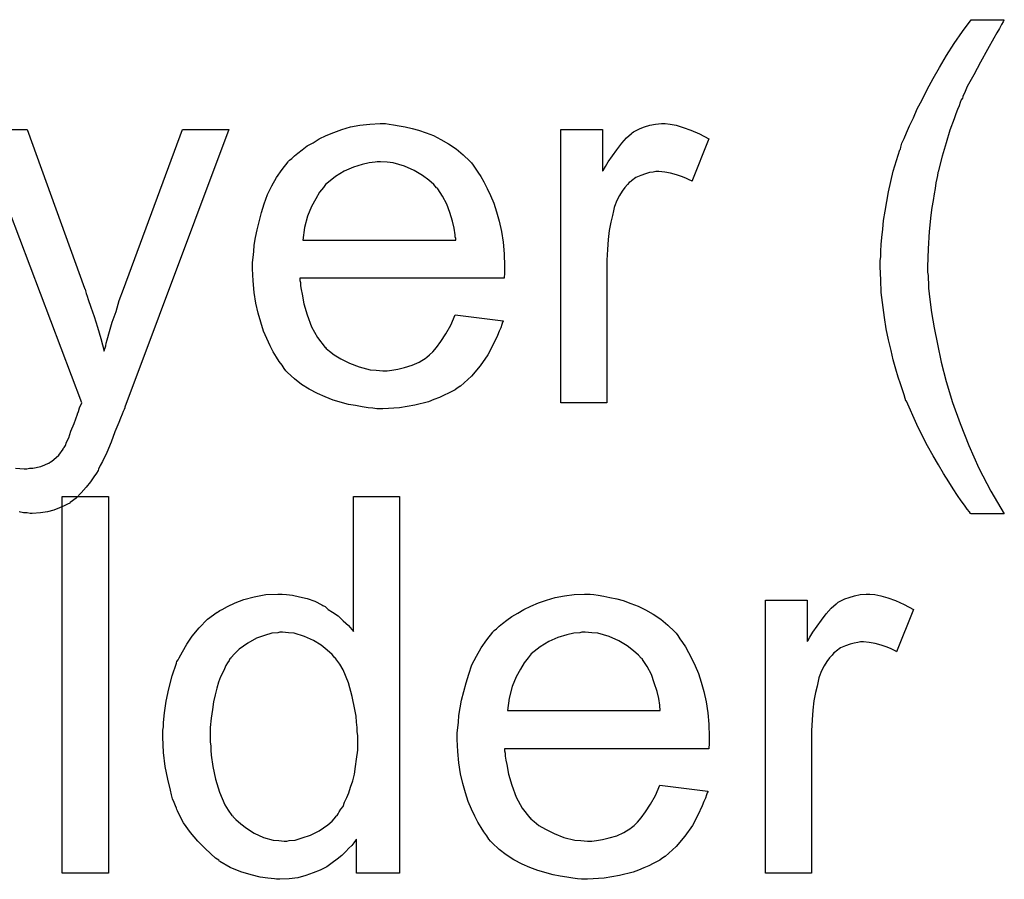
# Model space of a CAD drawing. Extents: x -1.7 to 9, y -2.8 to 5.2.
# Tile 11 of 227: x 0.732 to 0.941, y -1.39 to -1.207. Entities that reach past the tile are written whole.
import ezdxf

# ---------------------------------------------------------------- set-up
doc = ezdxf.new("R2010")
doc.units = 0
doc.layers.add('qfn32-50-23-b_copper_signal_bot', color=5, linetype='CONTINUOUS')
doc.layers.add('qfn32-50-23-b_soldermask_bot', color=1, linetype='CONTINUOUS')

msp = doc.modelspace()

# ---------------------------------------------------------------- linework, layer by layer
at = {"layer": 'qfn32-50-23-b_copper_signal_bot', "color": 5}
for points in [[(0.941319, -1.207588), (0.941203, -1.207935), (0.940856, -1.208513), (0.940393, -1.209323), (0.939814, -1.210249), (0.939236, -1.211406), (0.937848, -1.213835), (0.936343, -1.216497), (0.934955, -1.219158), (0.933567, -1.221703), (0.933104, -1.222744), (0.932641, -1.223786), (0.932641, -1.223901), (0.932525, -1.224133), (0.932294, -1.22448), (0.932063, -1.225058), (0.931831, -1.225753), (0.931484, -1.226562), (0.931137, -1.227488), (0.93079, -1.228529), (0.929864, -1.230959), (0.929054, -1.23362), (0.928245, -1.236513), (0.927435, -1.239521), (0.927435, -1.239637), (0.927319, -1.239984), (0.927203, -1.240562), (0.927087, -1.241256), (0.926856, -1.242182), (0.92674, -1.243339), (0.926509, -1.244496), (0.926278, -1.245884), (0.926046, -1.247389), (0.925815, -1.249008), (0.925468, -1.252479), (0.925236, -1.256182), (0.925121, -1.26), (0.925121, -1.260116), (0.925121, -1.260347), (0.925121, -1.260694), (0.925121, -1.261157), (0.925236, -1.261851), (0.925236, -1.262545), (0.925352, -1.263471), (0.925352, -1.264512), (0.925583, -1.266942), (0.925931, -1.269719), (0.926509, -1.272958), (0.927203, -1.276429), (0.928013, -1.280247), (0.929054, -1.284412), (0.930443, -1.288809), (0.932063, -1.293321), (0.933914, -1.297949), (0.935996, -1.302809), (0.938542, -1.307668), (0.941434, -1.312528), (0.934377, -1.312528), (0.934261, -1.312412), (0.934029, -1.312065), (0.933567, -1.311486), (0.932988, -1.310676), (0.932294, -1.309751), (0.931484, -1.308594), (0.930558, -1.307205), (0.929633, -1.305701), (0.928476, -1.303966), (0.927435, -1.302115), (0.926278, -1.300148), (0.925121, -1.298065), (0.923964, -1.295867), (0.922807, -1.293553), (0.920608, -1.288578), (0.920493, -1.288462), (0.920377, -1.287999), (0.920145, -1.287189), (0.919798, -1.286148), (0.919336, -1.284875), (0.918873, -1.283487), (0.91841, -1.281751), (0.917832, -1.279784), (0.917369, -1.277818), (0.91679, -1.275504), (0.916327, -1.27319), (0.91598, -1.27076), (0.915286, -1.265438), (0.91517, -1.262777), (0.915055, -1.26), (0.915055, -1.259884), (0.915055, -1.259421), (0.915055, -1.258727), (0.91517, -1.257802), (0.91517, -1.256645), (0.915286, -1.255256), (0.915402, -1.253752), (0.915633, -1.252016), (0.915749, -1.250165), (0.916096, -1.248198), (0.91679, -1.244033), (0.917832, -1.239637), (0.91922, -1.235124), (0.919336, -1.235009), (0.919451, -1.234546), (0.919683, -1.233736), (0.920145, -1.232695), (0.920608, -1.231538), (0.921303, -1.230034), (0.922112, -1.228298), (0.922922, -1.226447), (0.923964, -1.22448), (0.925005, -1.222282), (0.926278, -1.219968), (0.927666, -1.217654), (0.92917, -1.215108), (0.93079, -1.212563), (0.932525, -1.210017), (0.934377, -1.207472), (0.941434, -1.207472), (0.941319, -1.207588)], [(0.810693, -1.229686), (0.811619, -1.229802), (0.812776, -1.230034), (0.814049, -1.230265), (0.815553, -1.230612), (0.816941, -1.230959), (0.818561, -1.231538), (0.820065, -1.232116), (0.821685, -1.232926), (0.823305, -1.233852), (0.824924, -1.234893), (0.826428, -1.236166), (0.827817, -1.237554), (0.827933, -1.23767), (0.828164, -1.237901), (0.828511, -1.238364), (0.828974, -1.239058), (0.829552, -1.239868), (0.830131, -1.240794), (0.830825, -1.241951), (0.831519, -1.243339), (0.832213, -1.244843), (0.832908, -1.246463), (0.833486, -1.248314), (0.834065, -1.250281), (0.834528, -1.252479), (0.834875, -1.254793), (0.835106, -1.257223), (0.835222, -1.259884), (0.835222, -1.26), (0.835222, -1.260463), (0.835222, -1.261273), (0.835106, -1.262429), (0.791718, -1.262429), (0.791718, -1.262545), (0.791718, -1.262892), (0.791834, -1.263355), (0.791834, -1.264049), (0.79195, -1.264859), (0.792181, -1.265785), (0.792528, -1.267867), (0.793223, -1.270181), (0.794148, -1.272727), (0.795421, -1.275041), (0.797041, -1.277123), (0.797156, -1.277123), (0.797272, -1.277355), (0.797966, -1.277933), (0.799008, -1.278743), (0.800396, -1.279553), (0.802247, -1.280479), (0.80433, -1.281289), (0.806644, -1.281867), (0.807917, -1.281983), (0.809305, -1.282099), (0.810231, -1.282099), (0.811272, -1.281983), (0.812544, -1.281751), (0.813933, -1.281404), (0.815553, -1.280941), (0.817057, -1.280247), (0.818561, -1.279322), (0.818677, -1.279206), (0.819255, -1.278743), (0.819949, -1.278049), (0.820759, -1.277123), (0.821685, -1.275851), (0.822726, -1.274231), (0.823767, -1.27238), (0.824693, -1.270181), (0.834875, -1.271454), (0.834875, -1.27157), (0.834759, -1.271801), (0.834643, -1.272264), (0.834412, -1.272958), (0.834065, -1.273652), (0.833718, -1.274578), (0.832792, -1.276545), (0.831635, -1.278743), (0.830015, -1.281057), (0.828164, -1.283255), (0.82585, -1.285338), (0.825734, -1.285338), (0.825503, -1.28557), (0.825156, -1.285801), (0.824693, -1.286148), (0.823999, -1.286495), (0.823305, -1.286842), (0.822379, -1.287305), (0.821338, -1.287768), (0.820181, -1.288231), (0.819024, -1.288693), (0.816131, -1.289388), (0.812892, -1.289966), (0.809305, -1.290197), (0.808032, -1.290197), (0.807222, -1.290082), (0.806181, -1.289966), (0.804908, -1.289735), (0.80352, -1.289503), (0.802016, -1.289272), (0.798776, -1.288346), (0.797041, -1.287652), (0.795421, -1.286958), (0.793685, -1.286032), (0.792066, -1.284991), (0.790562, -1.283834), (0.789057, -1.282446), (0.788942, -1.28233), (0.78871, -1.282099), (0.788363, -1.281636), (0.7879, -1.280941), (0.787322, -1.280132), (0.786743, -1.279206), (0.786049, -1.278049), (0.785355, -1.276776), (0.784661, -1.275272), (0.783967, -1.273652), (0.783388, -1.271801), (0.78281, -1.269834), (0.782347, -1.267752), (0.782, -1.265438), (0.781768, -1.263008), (0.781653, -1.260463), (0.781653, -1.260347), (0.781653, -1.259768), (0.781653, -1.259074), (0.781768, -1.258033), (0.781884, -1.25676), (0.782, -1.255372), (0.782231, -1.253752), (0.782578, -1.252132), (0.783504, -1.24843), (0.784082, -1.246579), (0.784777, -1.244612), (0.785702, -1.242761), (0.786743, -1.241025), (0.7879, -1.23929), (0.789173, -1.23767), (0.789289, -1.237554), (0.78952, -1.237323), (0.789983, -1.236976), (0.790562, -1.236397), (0.791256, -1.235819), (0.792181, -1.235124), (0.793223, -1.234314), (0.794495, -1.23362), (0.795768, -1.23281), (0.797272, -1.232116), (0.798892, -1.231422), (0.800627, -1.230843), (0.802479, -1.230265), (0.804446, -1.229918), (0.806528, -1.229686), (0.808726, -1.229571), (0.809883, -1.229571), (0.810693, -1.229686)], [(0.870394, -1.229686), (0.871667, -1.229918), (0.873171, -1.230381), (0.874791, -1.230959), (0.876642, -1.231769), (0.878609, -1.23281), (0.875023, -1.241835), (0.874907, -1.241719), (0.874444, -1.241488), (0.87375, -1.241141), (0.872824, -1.240794), (0.871783, -1.240447), (0.87051, -1.240099), (0.869237, -1.239868), (0.867965, -1.239752), (0.867386, -1.239752), (0.866808, -1.239868), (0.865998, -1.239984), (0.865188, -1.240215), (0.864147, -1.240562), (0.863105, -1.241025), (0.86218, -1.241719), (0.862064, -1.241835), (0.861717, -1.242066), (0.86137, -1.242529), (0.860791, -1.243108), (0.860213, -1.243918), (0.859634, -1.244843), (0.859056, -1.245884), (0.858593, -1.247157), (0.858477, -1.247389), (0.858362, -1.248083), (0.85813, -1.249124), (0.857783, -1.250512), (0.857436, -1.252248), (0.857205, -1.254215), (0.857089, -1.256297), (0.856973, -1.258611), (0.856973, -1.288925), (0.847139, -1.288925), (0.847139, -1.230843), (0.856048, -1.230843), (0.856048, -1.239637), (0.856163, -1.239521), (0.856626, -1.238711), (0.857205, -1.23767), (0.85813, -1.236397), (0.859056, -1.235124), (0.860097, -1.233736), (0.861139, -1.232579), (0.86218, -1.231653), (0.862295, -1.231538), (0.862643, -1.231306), (0.863337, -1.230959), (0.864031, -1.230612), (0.864957, -1.230265), (0.866114, -1.229918), (0.867271, -1.229686), (0.868543, -1.229571), (0.869353, -1.229571), (0.870394, -1.229686)], [(0.731207, -1.302809), (0.733059, -1.302925), (0.733637, -1.302925), (0.734216, -1.302809), (0.73491, -1.302809), (0.736645, -1.302462), (0.737455, -1.302115), (0.738265, -1.301767), (0.738381, -1.301767), (0.738612, -1.301536), (0.738959, -1.301305), (0.739422, -1.300958), (0.740463, -1.300032), (0.741389, -1.298759), (0.741389, -1.298644), (0.74162, -1.298412), (0.741852, -1.297949), (0.742083, -1.297255), (0.742546, -1.29633), (0.743009, -1.294941), (0.743703, -1.293321), (0.744397, -1.291354), (0.744397, -1.291239), (0.744629, -1.290776), (0.74486, -1.289966), (0.745323, -1.288925), (0.72334, -1.230843), (0.733753, -1.230843), (0.745901, -1.264512), (0.745901, -1.264628), (0.746017, -1.264744), (0.746133, -1.265091), (0.746248, -1.265669), (0.74648, -1.266248), (0.746711, -1.266942), (0.74729, -1.268562), (0.747984, -1.270528), (0.748678, -1.272842), (0.749372, -1.275272), (0.750067, -1.277933), (0.750067, -1.277818), (0.750182, -1.277586), (0.750298, -1.277239), (0.750414, -1.276776), (0.750529, -1.276198), (0.750761, -1.275504), (0.751223, -1.273768), (0.751802, -1.271801), (0.752612, -1.269487), (0.753306, -1.267173), (0.754232, -1.264744), (0.766727, -1.230843), (0.776562, -1.230843), (0.754463, -1.28985)], [(0.808842, -1.23767), (0.808148, -1.23767), (0.807685, -1.237785), (0.806412, -1.237901), (0.804908, -1.238248), (0.803057, -1.238827), (0.80109, -1.239637), (0.799239, -1.240794), (0.797388, -1.242298), (0.797156, -1.242529), (0.796694, -1.243108), (0.795884, -1.244149), (0.795074, -1.245537), (0.794148, -1.247157), (0.793338, -1.24924), (0.792644, -1.251669), (0.792297, -1.254331), (0.824809, -1.254331), (0.824809, -1.254215), (0.824809, -1.253983), (0.824693, -1.253636), (0.824693, -1.253174), (0.824462, -1.251785), (0.824115, -1.250281), (0.823536, -1.24843), (0.822957, -1.246694), (0.822032, -1.244959), (0.820991, -1.243455), (0.820991, -1.243339), (0.820759, -1.243223), (0.820181, -1.242529), (0.819139, -1.241603), (0.817751, -1.240562), (0.816015, -1.239521), (0.813933, -1.238595), (0.811503, -1.237901), (0.810231, -1.237785), (0.808842, -1.23767)], [(0.754463, -1.28985), (0.754463, -1.289966), (0.754347, -1.290313), (0.754116, -1.290776), (0.753885, -1.291354), (0.753538, -1.292164), (0.75319, -1.29309), (0.75238, -1.295057), (0.751571, -1.297255), (0.750645, -1.299454), (0.749719, -1.30142), (0.749257, -1.30223), (0.748909, -1.30304), (0.748794, -1.303272), (0.748447, -1.30385), (0.747868, -1.30466), (0.747174, -1.305701), (0.746248, -1.306858), (0.745207, -1.308015), (0.744166, -1.309172), (0.742893, -1.310098), (0.742777, -1.310214), (0.742315, -1.310445), (0.74162, -1.310792), (0.740579, -1.311255), (0.739422, -1.311718), (0.738034, -1.312065), (0.73653, -1.312296), (0.734794, -1.312412), (0.734331, -1.312412), (0.733753, -1.312296), (0.732943, -1.312296), (0.732017, -1.312065)]]:
    msp.add_lwpolyline(points, dxfattribs=at)
at = {"layer": 'qfn32-50-23-b_soldermask_bot', "color": 1}
for points in [[(0.750992, -1.388925), (0.741158, -1.388925), (0.741158, -1.30886), (0.750992, -1.30886), (0.750992, -1.388925)], [(0.812892, -1.388925), (0.803751, -1.388925), (0.803751, -1.381636), (0.803636, -1.381751), (0.80352, -1.381983), (0.803173, -1.382446), (0.80271, -1.383024), (0.802131, -1.383603), (0.801437, -1.384297), (0.800627, -1.385107), (0.799586, -1.385917), (0.798545, -1.386726), (0.797388, -1.387536), (0.795999, -1.388231), (0.794495, -1.388809), (0.792991, -1.389388), (0.791256, -1.38985), (0.789404, -1.390082), (0.787438, -1.390197), (0.786743, -1.390197), (0.786281, -1.390082), (0.784892, -1.389966), (0.783272, -1.389735), (0.781306, -1.389272), (0.779107, -1.388578), (0.776909, -1.387652), (0.774711, -1.386379), (0.774595, -1.386379), (0.774479, -1.386148), (0.773785, -1.385685), (0.772744, -1.38476), (0.771471, -1.383603), (0.769967, -1.382099), (0.768463, -1.380247), (0.766959, -1.378165), (0.765686, -1.375735), (0.765686, -1.375619), (0.76557, -1.375388), (0.765455, -1.375041), (0.765223, -1.374578), (0.764992, -1.373884), (0.764645, -1.373074), (0.764413, -1.372264), (0.764182, -1.371223), (0.763603, -1.368909), (0.763025, -1.366248), (0.762678, -1.363239), (0.762562, -1.36), (0.762562, -1.359884), (0.762562, -1.359653), (0.762562, -1.35919), (0.762562, -1.358496), (0.762678, -1.357802), (0.762678, -1.356876), (0.762909, -1.354793), (0.763256, -1.352364), (0.763835, -1.349703), (0.764529, -1.346926), (0.765455, -1.344265), (0.765455, -1.344149), (0.76557, -1.343918), (0.765802, -1.34357), (0.766033, -1.343108), (0.766727, -1.341835), (0.767653, -1.340215), (0.76881, -1.33848), (0.770314, -1.336744), (0.772049, -1.334893), (0.774132, -1.333389), (0.774248, -1.333389), (0.774364, -1.333273), (0.774711, -1.333042), (0.775173, -1.33281), (0.77633, -1.332232), (0.77795, -1.331422), (0.779801, -1.330728), (0.782, -1.330149), (0.784429, -1.329686), (0.786975, -1.329571), (0.7879, -1.329571), (0.788826, -1.329686), (0.790099, -1.329802), (0.791603, -1.330149), (0.793223, -1.330496), (0.794842, -1.331075), (0.796346, -1.331885), (0.796578, -1.332), (0.797041, -1.332232), (0.797735, -1.33281), (0.79866, -1.333389), (0.799817, -1.334199), (0.800859, -1.33524), (0.802016, -1.336281), (0.803057, -1.337554), (0.803057, -1.30886), (0.812892, -1.30886), (0.812892, -1.388925)], [(0.854197, -1.329686), (0.855122, -1.329802), (0.856279, -1.330034), (0.857552, -1.330265), (0.859056, -1.330612), (0.860444, -1.330959), (0.862064, -1.331538), (0.863568, -1.332116), (0.865188, -1.332926), (0.866808, -1.333852), (0.868428, -1.334893), (0.869932, -1.336166), (0.87132, -1.337554), (0.871436, -1.33767), (0.871667, -1.337901), (0.872014, -1.338364), (0.872477, -1.339058), (0.873056, -1.339868), (0.873634, -1.340794), (0.874328, -1.341951), (0.875023, -1.343339), (0.875717, -1.344843), (0.876411, -1.346463), (0.876989, -1.348314), (0.877568, -1.350281), (0.878031, -1.352479), (0.878378, -1.354793), (0.878609, -1.357223), (0.878725, -1.359884), (0.878725, -1.36), (0.878725, -1.360463), (0.878725, -1.361273), (0.878609, -1.362429), (0.835222, -1.362429), (0.835222, -1.362545), (0.835222, -1.362892), (0.835337, -1.363355), (0.835337, -1.364049), (0.835453, -1.364859), (0.835684, -1.365785), (0.836032, -1.367867), (0.836726, -1.370181), (0.837651, -1.372727), (0.838924, -1.375041), (0.840544, -1.377123), (0.84066, -1.377123), (0.840775, -1.377355), (0.84147, -1.377933), (0.842511, -1.378743), (0.843899, -1.379553), (0.84575, -1.380479), (0.847833, -1.381289), (0.850147, -1.381867), (0.85142, -1.381983), (0.852808, -1.382099), (0.853734, -1.382099), (0.854775, -1.381983), (0.856048, -1.381751), (0.857436, -1.381404), (0.859056, -1.380941), (0.86056, -1.380247), (0.862064, -1.379322), (0.86218, -1.379206), (0.862758, -1.378743), (0.863452, -1.378049), (0.864262, -1.377123), (0.865188, -1.375851), (0.866229, -1.374231), (0.867271, -1.37238), (0.868196, -1.370181), (0.878378, -1.371454), (0.878378, -1.37157), (0.878262, -1.371801), (0.878146, -1.372264), (0.877915, -1.372958), (0.877568, -1.373652), (0.877221, -1.374578), (0.876295, -1.376545), (0.875138, -1.378743), (0.873518, -1.381057), (0.871667, -1.383255), (0.869353, -1.385338), (0.869237, -1.385338), (0.869006, -1.38557), (0.868659, -1.385801), (0.868196, -1.386148), (0.867502, -1.386495), (0.866808, -1.386842), (0.865882, -1.387305), (0.864841, -1.387768), (0.863684, -1.388231), (0.862527, -1.388693), (0.859634, -1.389388), (0.856395, -1.389966), (0.852808, -1.390197), (0.851535, -1.390197), (0.850726, -1.390082), (0.849684, -1.389966), (0.848412, -1.389735), (0.847023, -1.389503), (0.845519, -1.389272), (0.842279, -1.388346), (0.840544, -1.387652), (0.838924, -1.386958), (0.837189, -1.386032), (0.835569, -1.384991), (0.834065, -1.383834), (0.832561, -1.382446), (0.832445, -1.38233), (0.832213, -1.382099), (0.831866, -1.381636), (0.831404, -1.380941), (0.830825, -1.380132), (0.830247, -1.379206), (0.829552, -1.378049), (0.828858, -1.376776), (0.828164, -1.375272), (0.82747, -1.373652), (0.826891, -1.371801), (0.826313, -1.369834), (0.82585, -1.367752), (0.825503, -1.365438), (0.825271, -1.363008), (0.825156, -1.360463), (0.825156, -1.360347), (0.825156, -1.359768), (0.825156, -1.359074), (0.825271, -1.358033), (0.825387, -1.35676), (0.825503, -1.355372), (0.825734, -1.353752), (0.826081, -1.352132), (0.827007, -1.34843), (0.827586, -1.346579), (0.82828, -1.344612), (0.829205, -1.342761), (0.830247, -1.341025), (0.831404, -1.33929), (0.832676, -1.33767), (0.832792, -1.337554), (0.833023, -1.337323), (0.833486, -1.336976), (0.834065, -1.336397), (0.834759, -1.335819), (0.835684, -1.335124), (0.836726, -1.334314), (0.837999, -1.33362), (0.839271, -1.33281), (0.840775, -1.332116), (0.842395, -1.331422), (0.844131, -1.330843), (0.845982, -1.330265), (0.847949, -1.329918), (0.850031, -1.329686), (0.85223, -1.329571), (0.853387, -1.329571), (0.854197, -1.329686)], [(0.913898, -1.329686), (0.91517, -1.329918), (0.916674, -1.330381), (0.918294, -1.330959), (0.920145, -1.331769), (0.922112, -1.33281), (0.918526, -1.341835), (0.91841, -1.341719), (0.917947, -1.341488), (0.917253, -1.341141), (0.916327, -1.340794), (0.915286, -1.340447), (0.914013, -1.340099), (0.912741, -1.339868), (0.911468, -1.339752), (0.910889, -1.339752), (0.910311, -1.339868), (0.909501, -1.339984), (0.908691, -1.340215), (0.90765, -1.340562), (0.906609, -1.341025), (0.905683, -1.341719), (0.905567, -1.341835), (0.90522, -1.342066), (0.904873, -1.342529), (0.904295, -1.343108), (0.903716, -1.343918), (0.903138, -1.344843), (0.902559, -1.345884), (0.902096, -1.347157), (0.901981, -1.347389), (0.901865, -1.348083), (0.901634, -1.349124), (0.901286, -1.350512), (0.900939, -1.352248), (0.900708, -1.354215), (0.900592, -1.356297), (0.900476, -1.358611), (0.900476, -1.388925), (0.890642, -1.388925), (0.890642, -1.330843), (0.899551, -1.330843), (0.899551, -1.339637), (0.899667, -1.339521), (0.900129, -1.338711), (0.900708, -1.33767), (0.901634, -1.336397), (0.902559, -1.335124), (0.9036, -1.333736), (0.904642, -1.332579), (0.905683, -1.331653), (0.905799, -1.331538), (0.906146, -1.331306), (0.90684, -1.330959), (0.907534, -1.330612), (0.90846, -1.330265), (0.909617, -1.329918), (0.910774, -1.329686), (0.912047, -1.329571), (0.912856, -1.329571), (0.913898, -1.329686)], [(0.788016, -1.33767), (0.787438, -1.33767), (0.786975, -1.337785), (0.785702, -1.337901), (0.784198, -1.338364), (0.782462, -1.338942), (0.780611, -1.339984), (0.77876, -1.341256), (0.777835, -1.342182), (0.777025, -1.343108), (0.777025, -1.343223), (0.776793, -1.343339), (0.776678, -1.343686), (0.77633, -1.344149), (0.775983, -1.344727), (0.775636, -1.345422), (0.775289, -1.346232), (0.774826, -1.347157), (0.774364, -1.348314), (0.774016, -1.349587), (0.773669, -1.350975), (0.773322, -1.352479), (0.773091, -1.354099), (0.772859, -1.35595), (0.772628, -1.357917), (0.772628, -1.36), (0.772628, -1.360116), (0.772628, -1.360463), (0.772628, -1.361041), (0.772744, -1.361851), (0.772744, -1.362777), (0.772859, -1.363818), (0.773207, -1.366248), (0.773785, -1.368909), (0.774595, -1.371686), (0.775752, -1.374347), (0.776446, -1.375504), (0.777256, -1.376661), (0.777372, -1.376661), (0.777487, -1.376892), (0.778066, -1.37747), (0.779107, -1.378396), (0.78038, -1.379322), (0.782, -1.380363), (0.783967, -1.381289), (0.786049, -1.381867), (0.787206, -1.381983), (0.788363, -1.382099), (0.788942, -1.382099), (0.789404, -1.381983), (0.790677, -1.381867), (0.792181, -1.381404), (0.793917, -1.380826), (0.795768, -1.3799), (0.797619, -1.378628), (0.798545, -1.377818), (0.799355, -1.376892), (0.799355, -1.376776), (0.799586, -1.376661), (0.799817, -1.376313), (0.800049, -1.375851), (0.800396, -1.375272), (0.800859, -1.374694), (0.801206, -1.373768), (0.801669, -1.372842), (0.802131, -1.371801), (0.802479, -1.370644), (0.802941, -1.369256), (0.803288, -1.367867), (0.80352, -1.366248), (0.803751, -1.364628), (0.803983, -1.362777), (0.803983, -1.36081), (0.803983, -1.360694), (0.803983, -1.360231), (0.803983, -1.359653), (0.803867, -1.358843), (0.803867, -1.357917), (0.803751, -1.35676), (0.803636, -1.355487), (0.803404, -1.354099), (0.802826, -1.351322), (0.802016, -1.34843), (0.800859, -1.345653), (0.800165, -1.344496), (0.799355, -1.343339), (0.799355, -1.343223), (0.799123, -1.343108), (0.798545, -1.342413), (0.797504, -1.341488), (0.796231, -1.340447), (0.794611, -1.339405), (0.792644, -1.338595), (0.790446, -1.337901), (0.789289, -1.337785), (0.788016, -1.33767)], [(0.852345, -1.33767), (0.851651, -1.33767), (0.851188, -1.337785), (0.849916, -1.337901), (0.848412, -1.338248), (0.84656, -1.338827), (0.844593, -1.339637), (0.842742, -1.340794), (0.840891, -1.342298), (0.84066, -1.342529), (0.840197, -1.343108), (0.839387, -1.344149), (0.838577, -1.345537), (0.837651, -1.347157), (0.836841, -1.34924), (0.836147, -1.351669), (0.8358, -1.354331), (0.868312, -1.354331), (0.868312, -1.354215), (0.868312, -1.353983), (0.868196, -1.353636), (0.868196, -1.353174), (0.867965, -1.351785), (0.867618, -1.350281), (0.867039, -1.34843), (0.866461, -1.346694), (0.865535, -1.344959), (0.864494, -1.343455), (0.864494, -1.343339), (0.864262, -1.343223), (0.863684, -1.342529), (0.862643, -1.341603), (0.861254, -1.340562), (0.859519, -1.339521), (0.857436, -1.338595), (0.855006, -1.337901), (0.853734, -1.337785), (0.852345, -1.33767)]]:
    msp.add_lwpolyline(points, dxfattribs=at)

doc.saveas('drawing.dxf')
